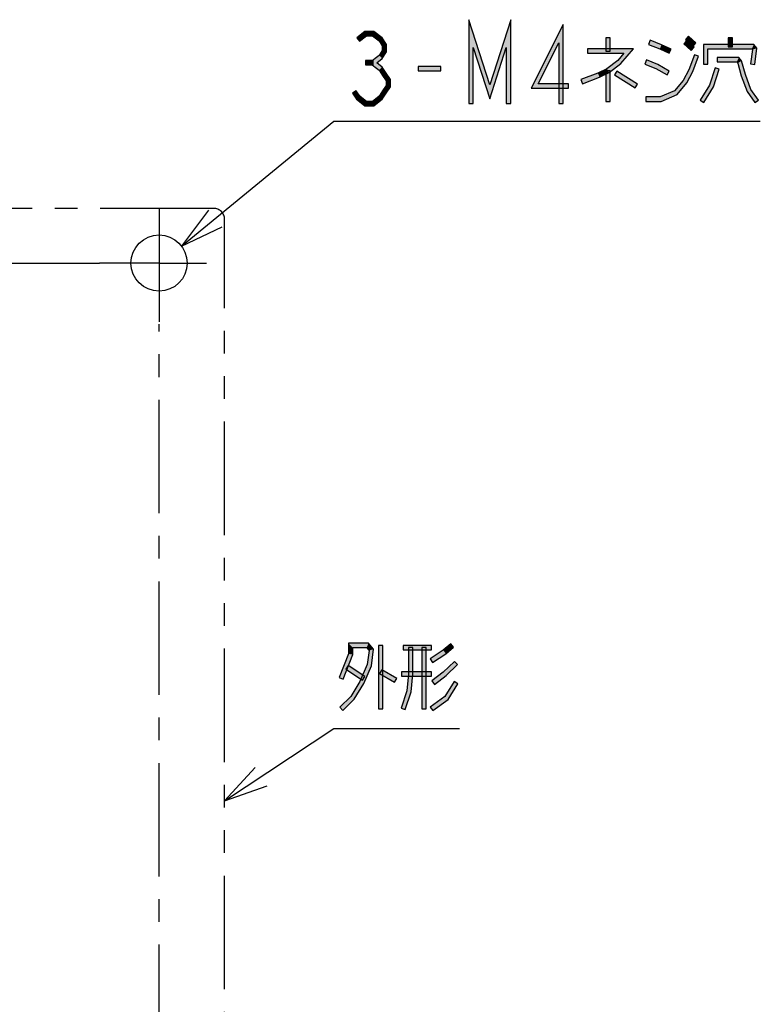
# Model space of a CAD drawing. Header units: millimetres. Extents: x 60 to 816, y 67 to 560.
# Tile 5 of 49: x 133 to 201, y 158 to 248. Entities that reach past the tile are written whole.
import ezdxf

# ---------------------------------------------------------------- set-up
doc = ezdxf.new("R2010")
doc.units = ezdxf.units.MM
doc.header["$LTSCALE"] = 0.327195
doc.linetypes.add('CENTER', pattern=[50.8, 31.75, -6.35, 6.35, -6.35])
doc.linetypes.add('PHANTOM', pattern=[63.5, 31.75, -6.35, 6.35, -6.35, 6.35, -6.35])
for name, color, linetype in [('ALL_NOTE', 7, 'Continuous'), ('DEFAULT_1', 7, 'Continuous'), ('DEFAULT_3', 7, 'Continuous')]:
    doc.layers.add(name, color=color, linetype=linetype)

msp = doc.modelspace()

# ---------------------------------------------------------------- hatches: boundary and pattern name
at = {"layer": 'ALL_NOTE', "linetype": 'Continuous', "lineweight": 25}
h = msp.add_hatch(color=2, dxfattribs=at)
h.dxf.hatch_style = 1
h.paths.add_polyline_path([(174.332, 245.715), (174.332, 240.587), (173.932, 240.587), (173.932, 248.258)])
h = msp.add_hatch(color=2, dxfattribs=at)
h.dxf.hatch_style = 1
h.paths.add_polyline_path([(175.852, 241.002), (174.332, 245.715), (173.932, 248.258), (175.852, 242.305)])
h = msp.add_hatch(color=2, dxfattribs=at)
h.dxf.hatch_style = 1
h.paths.add_polyline_path([(177.372, 245.715), (175.852, 241.002), (175.852, 242.305), (177.772, 248.258)])
h = msp.add_hatch(color=2, dxfattribs=at)
h.dxf.hatch_style = 1
h.paths.add_polyline_path([(177.372, 240.587), (177.372, 245.715), (177.772, 248.258), (177.772, 240.587)])
h = msp.add_hatch(color=2, dxfattribs=at)
h.dxf.hatch_style = 1
h.paths.add_polyline_path([(179.656, 241.987), (182.588, 247.831), (182.188, 246.142), (180.304, 242.387)])
h = msp.add_hatch(color=2, dxfattribs=at)
h.dxf.hatch_style = 1
h.paths.add_polyline_path([(182.588, 247.831), (182.588, 240.587), (182.188, 240.587), (182.188, 246.142)])
h = msp.add_hatch(color=2, dxfattribs=at)
h.dxf.hatch_style = 1
h.paths.add_polyline_path([(164.568, 246.787), (163.935, 246.295), (163.69, 246.611), (164.432, 247.187)])
h = msp.add_hatch(color=2, dxfattribs=at)
h.dxf.hatch_style = 1
h.paths.add_polyline_path([(165.12, 246.787), (164.568, 246.787), (164.432, 247.187), (165.256, 247.187)])
h = msp.add_hatch(color=2, dxfattribs=at)
h.dxf.hatch_style = 1
h.paths.add_polyline_path([(165.726, 246.316), (165.12, 246.787), (165.256, 247.187), (166.026, 246.59)])
h = msp.add_hatch(color=2, dxfattribs=at)
h.dxf.hatch_style = 1
h.paths.add_polyline_path([(166.02, 245.861), (165.726, 246.316), (166.026, 246.59), (166.42, 245.979)])
h = msp.add_hatch(color=2, dxfattribs=at)
h.dxf.hatch_style = 1
h.paths.add_polyline_path([(166.02, 245.446), (166.02, 245.861), (166.42, 245.979), (166.42, 245.328)])
h = msp.add_hatch(color=2, dxfattribs=at)
h.dxf.hatch_style = 1
h.paths.add_polyline_path([(186.488, 245.387), (186.488, 246.587), (186.888, 246.587), (186.888, 245.387)])
h = msp.add_hatch(color=2, dxfattribs=at)
h.dxf.hatch_style = 1
h.paths.add_polyline_path([(191.426, 245.603), (190.4, 246), (190.544, 246.373), (191.582, 245.971)])
h = msp.add_hatch(color=2, dxfattribs=at)
h.dxf.hatch_style = 1
h.paths.add_polyline_path([(194.297, 245.436), (193.609, 246.036), (193.872, 246.337), (194.559, 245.737)])
h = msp.add_hatch(color=2, dxfattribs=at)
h.dxf.hatch_style = 1
h.paths.add_polyline_path([(194.469, 245.836), (193.781, 246.436), (194.043, 246.737), (194.732, 246.137)])
h = msp.add_hatch(color=2, dxfattribs=at)
h.dxf.hatch_style = 1
h.paths.add_polyline_path([(195.832, 245.587), (195.832, 244.187), (195.432, 244.187), (195.432, 245.987)])
h = msp.add_hatch(color=2, dxfattribs=at)
h.dxf.hatch_style = 1
h.paths.add_polyline_path([(199.84, 245.587), (195.832, 245.587), (195.432, 245.987), (200.024, 245.987)])
h = msp.add_hatch(color=2, dxfattribs=at)
h.dxf.hatch_style = 1
h.paths.add_polyline_path([(198.068, 246.587), (198.068, 245.787), (197.668, 245.787), (197.668, 246.587)])
h = msp.add_hatch(color=2, dxfattribs=at)
h.dxf.hatch_style = 1
h.paths.add_polyline_path([(199.895, 245.523), (199.84, 245.587), (200.024, 245.987), (200.313, 245.65)])
h = msp.add_hatch(color=2, dxfattribs=at)
h.dxf.hatch_style = 1
h.paths.add_polyline_path([(165.726, 244.99), (166.02, 245.446), (166.42, 245.328), (166.026, 244.716)])
h = msp.add_hatch(color=2, dxfattribs=at)
h.dxf.hatch_style = 1
h.paths.add_polyline_path([(188.144, 245.187), (184.796, 245.187), (184.796, 245.587), (189.016, 245.587)])
h = msp.add_hatch(color=2, dxfattribs=at)
h.dxf.hatch_style = 1
h.paths.add_polyline_path([(187.582, 244.532), (188.144, 245.187), (189.016, 245.587), (187.859, 244.241)])
h = msp.add_hatch(color=2, dxfattribs=at)
h.dxf.hatch_style = 1
h.paths.add_polyline_path([(192.28, 245.205), (191.426, 245.603), (191.582, 245.971), (192.448, 245.568)])
h = msp.add_hatch(color=2, dxfattribs=at)
h.dxf.hatch_style = 1
h.paths.add_polyline_path([(199.734, 244.211), (199.895, 245.523), (200.313, 245.65), (200.131, 244.162)])
h = msp.add_hatch(color=2, dxfattribs=at)
h.dxf.hatch_style = 1
h.paths.add_polyline_path([(165.188, 244.12), (164.5, 244.12), (164.5, 244.52), (165.188, 244.52)])
h = msp.add_hatch(color=2, dxfattribs=at)
h.dxf.hatch_style = 1
h.paths.add_polyline_path([(164.862, 244.32), (165.726, 244.99), (166.026, 244.716), (165.514, 244.32)])
h = msp.add_hatch(color=2, dxfattribs=at)
h.dxf.hatch_style = 1
h.paths.add_polyline_path([(165.726, 243.65), (164.862, 244.32), (165.514, 244.32), (166.026, 243.924)])
h = msp.add_hatch(color=2, dxfattribs=at)
h.dxf.hatch_style = 1
h.paths.add_polyline_path([(186.583, 243.758), (187.582, 244.532), (187.859, 244.241), (186.793, 243.415)])
h = msp.add_hatch(color=2, dxfattribs=at)
h.dxf.hatch_style = 1
h.paths.add_polyline_path([(191.073, 243.806), (190.056, 244.2), (190.2, 244.573), (191.247, 244.167)])
h = msp.add_hatch(color=2, dxfattribs=at)
h.dxf.hatch_style = 1
h.paths.add_polyline_path([(194.96, 244.917), (194.439, 243.506), (194.073, 243.667), (194.584, 245.056)])
h = msp.add_hatch(color=2, dxfattribs=at)
h.dxf.hatch_style = 1
h.paths.add_polyline_path([(198.464, 244.387), (196.664, 244.387), (196.664, 244.787), (198.648, 244.787)])
h = msp.add_hatch(color=2, dxfattribs=at)
h.dxf.hatch_style = 1
h.paths.add_polyline_path([(198.548, 244.289), (198.464, 244.387), (198.648, 244.787), (198.908, 244.484)])
h = msp.add_hatch(color=2, dxfattribs=at)
h.dxf.hatch_style = 1
h.paths.add_polyline_path([(198.882, 243.124), (198.548, 244.289), (198.908, 244.484), (199.262, 243.249)])
h = msp.add_hatch(color=2, dxfattribs=at)
h.dxf.hatch_style = 1
h.paths.add_polyline_path([(166.052, 243.145), (165.726, 243.65), (166.026, 243.924), (166.388, 243.362)])
h = msp.add_hatch(color=2, dxfattribs=at)
h.dxf.hatch_style = 1
h.paths.add_polyline_path([(166.364, 242.661), (166.052, 243.145), (166.388, 243.362), (166.764, 242.779)])
h = msp.add_hatch(color=2, dxfattribs=at)
h.dxf.hatch_style = 1
h.paths.add_polyline_path([(171.38, 243.587), (169.316, 243.587), (169.316, 243.987), (171.38, 243.987)])
h = msp.add_hatch(color=2, dxfattribs=at)
h.dxf.hatch_style = 1
h.paths.add_polyline_path([(184.208, 242.773), (185.75, 243.371), (185.906, 243.003), (184.352, 242.4)])
h = msp.add_hatch(color=2, dxfattribs=at)
h.dxf.hatch_style = 1
h.paths.add_polyline_path([(185.75, 243.371), (186.583, 243.758), (186.793, 243.415), (185.906, 243.003)])
h = msp.add_hatch(color=2, dxfattribs=at)
h.dxf.hatch_style = 1
h.paths.add_polyline_path([(186.488, 240.787), (186.488, 243.587), (186.888, 243.587), (186.888, 240.787)])
h = msp.add_hatch(color=2, dxfattribs=at)
h.dxf.hatch_style = 1
h.paths.add_polyline_path([(189.161, 242.018), (187.269, 243.218), (187.483, 243.556), (189.375, 242.356)])
h = msp.add_hatch(color=2, dxfattribs=at)
h.dxf.hatch_style = 1
h.paths.add_polyline_path([(192.092, 243.214), (191.073, 243.806), (191.247, 244.167), (192.293, 243.56)])
h = msp.add_hatch(color=2, dxfattribs=at)
h.dxf.hatch_style = 1
h.paths.add_polyline_path([(194.439, 243.506), (193.907, 242.474), (193.573, 242.699), (194.073, 243.667)])
h = msp.add_hatch(color=2, dxfattribs=at)
h.dxf.hatch_style = 1
h.paths.add_polyline_path([(195.965, 242.271), (196.474, 243.848), (196.854, 243.725), (196.331, 242.102)])
h = msp.add_hatch(color=2, dxfattribs=at)
h.dxf.hatch_style = 1
h.paths.add_polyline_path([(166.364, 242.246), (166.364, 242.661), (166.764, 242.779), (166.764, 242.128)])
h = msp.add_hatch(color=2, dxfattribs=at)
h.dxf.hatch_style = 1
h.paths.add_polyline_path([(183.076, 241.987), (179.656, 241.987), (180.304, 242.387), (183.076, 242.387)])
h = msp.add_hatch(color=2, dxfattribs=at)
h.dxf.hatch_style = 1
h.paths.add_polyline_path([(193.907, 242.474), (193.002, 241.422), (192.758, 241.752), (193.573, 242.699)])
h = msp.add_hatch(color=2, dxfattribs=at)
h.dxf.hatch_style = 1
h.paths.add_polyline_path([(199.409, 241.694), (198.882, 243.124), (199.262, 243.249), (199.767, 241.879)])
h = msp.add_hatch(color=2, dxfattribs=at)
h.dxf.hatch_style = 1
h.paths.add_polyline_path([(163.636, 241.762), (163.962, 241.257), (163.663, 240.983), (163.3, 241.545)])
h = msp.add_hatch(color=2, dxfattribs=at)
h.dxf.hatch_style = 1
h.paths.add_polyline_path([(165.726, 241.257), (166.052, 241.762), (166.388, 241.545), (166.026, 240.983)])
h = msp.add_hatch(color=2, dxfattribs=at)
h.dxf.hatch_style = 1
h.paths.add_polyline_path([(166.052, 241.762), (166.364, 242.246), (166.764, 242.128), (166.388, 241.545)])
h = msp.add_hatch(color=2, dxfattribs=at)
h.dxf.hatch_style = 1
h.paths.add_polyline_path([(193.002, 241.422), (191.546, 240.787), (191.462, 241.187), (192.758, 241.752)])
h = msp.add_hatch(color=2, dxfattribs=at)
h.dxf.hatch_style = 1
h.paths.add_polyline_path([(195.118, 240.891), (195.965, 242.271), (196.331, 242.102), (195.458, 240.682)])
h = msp.add_hatch(color=2, dxfattribs=at)
h.dxf.hatch_style = 1
h.paths.add_polyline_path([(200.111, 240.673), (199.409, 241.694), (199.767, 241.879), (200.441, 240.9)])
h = msp.add_hatch(color=2, dxfattribs=at)
h.dxf.hatch_style = 1
h.paths.add_polyline_path([(163.962, 241.257), (164.568, 240.787), (164.432, 240.387), (163.663, 240.983)])
h = msp.add_hatch(color=2, dxfattribs=at)
h.dxf.hatch_style = 1
h.paths.add_polyline_path([(164.568, 240.787), (165.12, 240.787), (165.256, 240.387), (164.432, 240.387)])
h = msp.add_hatch(color=2, dxfattribs=at)
h.dxf.hatch_style = 1
h.paths.add_polyline_path([(165.12, 240.787), (165.726, 241.257), (166.026, 240.983), (165.256, 240.387)])
h = msp.add_hatch(color=2, dxfattribs=at)
h.dxf.hatch_style = 1
h.paths.add_polyline_path([(191.546, 240.787), (190.128, 240.787), (190.128, 241.187), (191.462, 241.187)])
h = msp.add_hatch(color=2, dxfattribs=at)
h.dxf.hatch_style = 1
h.paths.add_polyline_path([(163.324, 190.795), (163.324, 190.157), (162.924, 190.233), (162.924, 191.195)])
h = msp.add_hatch(color=2, dxfattribs=at)
h.dxf.hatch_style = 1
h.paths.add_polyline_path([(164.58, 190.795), (163.324, 190.795), (162.924, 191.195), (164.764, 191.195)])
h = msp.add_hatch(color=2, dxfattribs=at)
h.dxf.hatch_style = 1
h.paths.add_polyline_path([(164.807, 190.531), (164.58, 190.795), (164.764, 191.195), (165.225, 190.658)])
h = msp.add_hatch(color=2, dxfattribs=at)
h.dxf.hatch_style = 1
h.paths.add_polyline_path([(172.544, 190.844), (171.846, 190.235), (171.602, 190.554), (172.281, 191.146)])
h = msp.add_hatch(color=2, dxfattribs=at)
h.dxf.hatch_style = 1
h.paths.add_polyline_path([(163.324, 190.157), (162.45, 187.922), (162.078, 188.068), (162.924, 190.233)])
h = msp.add_hatch(color=2, dxfattribs=at)
h.dxf.hatch_style = 1
h.paths.add_polyline_path([(164.649, 189.248), (164.807, 190.531), (165.225, 190.658), (165.039, 189.142)])
h = msp.add_hatch(color=2, dxfattribs=at)
h.dxf.hatch_style = 1
h.paths.add_polyline_path([(165.676, 185.195), (165.676, 190.995), (166.076, 190.995), (166.076, 185.195)])
h = msp.add_hatch(color=2, dxfattribs=at)
h.dxf.hatch_style = 1
h.paths.add_polyline_path([(170.52, 190.595), (167.94, 190.595), (167.94, 190.995), (170.52, 190.995)])
h = msp.add_hatch(color=2, dxfattribs=at)
h.dxf.hatch_style = 1
h.paths.add_polyline_path([(168.428, 188.405), (168.428, 190.795), (168.828, 190.795), (168.828, 188.384)])
h = msp.add_hatch(color=2, dxfattribs=at)
h.dxf.hatch_style = 1
h.paths.add_polyline_path([(169.632, 185.195), (169.632, 190.795), (170.032, 190.795), (170.032, 185.195)])
h = msp.add_hatch(color=2, dxfattribs=at)
h.dxf.hatch_style = 1
h.paths.add_polyline_path([(171.846, 190.235), (170.631, 189.428), (170.409, 189.761), (171.602, 190.554)])
h = msp.add_hatch(color=2, dxfattribs=at)
h.dxf.hatch_style = 1
h.paths.add_polyline_path([(163.978, 187.687), (164.649, 189.248), (165.039, 189.142), (164.334, 187.502)])
h = msp.add_hatch(color=2, dxfattribs=at)
h.dxf.hatch_style = 1
h.paths.add_polyline_path([(171.593, 188.546), (172.617, 189.538), (172.895, 189.251), (171.855, 188.243)])
h = msp.add_hatch(color=2, dxfattribs=at)
h.dxf.hatch_style = 1
h.paths.add_polyline_path([(164.22, 187.827), (162.672, 188.827), (162.889, 189.163), (164.437, 188.163)])
h = msp.add_hatch(color=2, dxfattribs=at)
h.dxf.hatch_style = 1
h.paths.add_polyline_path([(167.152, 187.622), (165.776, 188.422), (165.977, 188.768), (167.353, 187.968)])
h = msp.add_hatch(color=2, dxfattribs=at)
h.dxf.hatch_style = 1
h.paths.add_polyline_path([(167.768, 188.595), (170.52, 188.595), (170.52, 188.195), (167.768, 188.195)])
h = msp.add_hatch(color=2, dxfattribs=at)
h.dxf.hatch_style = 1
h.paths.add_polyline_path([(168.259, 186.837), (168.428, 188.405), (168.828, 188.384), (168.653, 186.753)])
h = msp.add_hatch(color=2, dxfattribs=at)
h.dxf.hatch_style = 1
h.paths.add_polyline_path([(170.57, 187.753), (171.593, 188.546), (171.855, 188.243), (170.815, 187.437)])
h = msp.add_hatch(color=2, dxfattribs=at)
h.dxf.hatch_style = 1
h.paths.add_polyline_path([(163.139, 186.321), (163.978, 187.687), (164.334, 187.502), (163.453, 186.069)])
h = msp.add_hatch(color=2, dxfattribs=at)
h.dxf.hatch_style = 1
h.paths.add_polyline_path([(171.746, 186.333), (172.586, 187.699), (172.926, 187.49), (172.046, 186.056)])
h = msp.add_hatch(color=2, dxfattribs=at)
h.dxf.hatch_style = 1
h.paths.add_polyline_path([(167.75, 185.256), (168.259, 186.837), (168.653, 186.753), (168.13, 185.133)])
h = msp.add_hatch(color=2, dxfattribs=at)
h.dxf.hatch_style = 1
h.paths.add_polyline_path([(162.125, 185.338), (163.139, 186.321), (163.453, 186.069), (162.403, 185.051)])
h = msp.add_hatch(color=2, dxfattribs=at)
h.dxf.hatch_style = 1
h.paths.add_polyline_path([(170.402, 185.357), (171.746, 186.333), (172.046, 186.056), (170.638, 185.033)])

# ---------------------------------------------------------------- linework, layer by layer
at = {"color": 7, "linetype": 'Continuous', "lineweight": 25}
msp.add_circle((145.592, 225.987), 2.57, dxfattribs=at)
at = {"layer": 'ALL_NOTE', "color": 2, "linetype": 'Continuous', "lineweight": 25}
for p, q in [((173.932, 248.258), (173.932, 240.587)), ((175.852, 242.305), (173.932, 248.258)), ((177.772, 248.258), (175.852, 242.305)), ((177.772, 240.587), (177.772, 248.258)), ((182.588, 247.831), (179.656, 241.987)), ((182.588, 240.587), (182.588, 247.831)), ((164.432, 247.187), (163.69, 246.611)), ((165.256, 247.187), (164.432, 247.187)), ((166.026, 246.59), (165.256, 247.187)), ((163.69, 246.611), (163.935, 246.295)), ((163.935, 246.295), (164.568, 246.787)), ((164.568, 246.787), (165.12, 246.787)), ((165.12, 246.787), (165.726, 246.316)), ((165.726, 246.316), (166.02, 245.861)), ((166.42, 245.979), (166.026, 246.59)), ((166.42, 245.328), (166.42, 245.979)), ((180.304, 242.387), (182.188, 246.142)), ((182.188, 246.142), (182.188, 240.587)), ((186.488, 246.587), (186.488, 245.387)), ((186.888, 246.587), (186.488, 246.587)), ((186.888, 245.387), (186.888, 246.587)), ((190.544, 246.373), (190.4, 246)), ((190.4, 246), (191.426, 245.603)), ((191.582, 245.971), (190.544, 246.373)), ((193.872, 246.337), (193.609, 246.036)), ((193.609, 246.036), (194.297, 245.436)), ((194.043, 246.737), (193.781, 246.436)), ((193.781, 246.436), (194.469, 245.836)), ((194.559, 245.737), (193.872, 246.337)), ((194.732, 246.137), (194.043, 246.737)), ((194.469, 245.836), (194.732, 246.137)), ((195.432, 245.987), (195.432, 244.187)), ((200.024, 245.987), (195.432, 245.987)), ((197.668, 246.587), (197.668, 245.787)), ((198.068, 246.587), (197.668, 246.587)), ((198.068, 245.787), (198.068, 246.587)), ((200.313, 245.65), (200.024, 245.987)), ((166.02, 245.446), (165.726, 244.99)), ((166.02, 245.861), (166.02, 245.446)), ((166.026, 244.716), (166.42, 245.328)), ((174.332, 240.587), (174.332, 245.715)), ((174.332, 245.715), (175.852, 241.002)), ((175.852, 241.002), (177.372, 245.715)), ((177.372, 245.715), (177.372, 240.587)), ((189.016, 245.587), (184.796, 245.587)), ((184.796, 245.587), (184.796, 245.187)), ((184.796, 245.187), (188.144, 245.187)), ((186.488, 245.387), (186.888, 245.387)), ((188.144, 245.187), (187.582, 244.532)), ((187.859, 244.241), (189.016, 245.587)), ((191.426, 245.603), (192.28, 245.205)), ((192.448, 245.568), (191.582, 245.971)), ((192.28, 245.205), (192.448, 245.568)), ((194.297, 245.436), (194.559, 245.737)), ((195.832, 244.187), (195.832, 245.587)), ((195.832, 245.587), (199.84, 245.587)), ((197.668, 245.787), (198.068, 245.787)), ((199.895, 245.523), (199.734, 244.211)), ((199.84, 245.587), (199.895, 245.523)), ((200.131, 244.162), (200.313, 245.65)), ((165.188, 244.52), (164.5, 244.52)), ((164.5, 244.52), (164.5, 244.12)), ((165.726, 244.99), (164.862, 244.32)), ((164.862, 244.32), (165.726, 243.65)), ((165.188, 244.12), (165.188, 244.52)), ((165.514, 244.32), (166.026, 244.716)), ((166.026, 243.924), (165.514, 244.32)), ((187.582, 244.532), (186.583, 243.758)), ((186.793, 243.415), (187.859, 244.241)), ((190.2, 244.573), (190.056, 244.2)), ((190.056, 244.2), (191.073, 243.806)), ((191.247, 244.167), (190.2, 244.573)), ((194.584, 245.056), (194.073, 243.667)), ((194.439, 243.506), (194.96, 244.917)), ((194.96, 244.917), (194.584, 245.056)), ((195.432, 244.187), (195.832, 244.187)), ((198.648, 244.787), (196.664, 244.787)), ((196.664, 244.787), (196.664, 244.387)), ((196.664, 244.387), (198.464, 244.387)), ((198.464, 244.387), (198.548, 244.289)), ((198.548, 244.289), (198.882, 243.124)), ((198.908, 244.484), (198.648, 244.787)), ((199.262, 243.249), (198.908, 244.484)), ((199.734, 244.211), (200.131, 244.162)), ((164.5, 244.12), (165.188, 244.12)), ((165.726, 243.65), (166.052, 243.145)), ((166.388, 243.362), (166.026, 243.924)), ((166.764, 242.779), (166.388, 243.362)), ((171.38, 243.987), (169.316, 243.987)), ((169.316, 243.987), (169.316, 243.587)), ((169.316, 243.587), (171.38, 243.587)), ((171.38, 243.587), (171.38, 243.987)), ((185.75, 243.371), (184.208, 242.773)), ((186.583, 243.758), (185.75, 243.371)), ((185.906, 243.003), (186.793, 243.415)), ((186.488, 243.587), (186.488, 240.787)), ((186.888, 243.587), (186.488, 243.587)), ((186.888, 240.787), (186.888, 243.587)), ((187.483, 243.556), (187.269, 243.218)), ((189.375, 242.356), (187.483, 243.556)), ((191.073, 243.806), (192.092, 243.214)), ((192.293, 243.56), (191.247, 244.167)), ((192.092, 243.214), (192.293, 243.56)), ((194.073, 243.667), (193.573, 242.699)), ((193.907, 242.474), (194.439, 243.506)), ((196.474, 243.848), (195.965, 242.271)), ((196.331, 242.102), (196.854, 243.725)), ((196.854, 243.725), (196.474, 243.848)), ((166.052, 243.145), (166.364, 242.661)), ((166.364, 242.661), (166.364, 242.246)), ((166.764, 242.128), (166.764, 242.779)), ((183.076, 242.387), (180.304, 242.387)), ((183.076, 241.987), (183.076, 242.387)), ((184.208, 242.773), (184.352, 242.4)), ((184.352, 242.4), (185.906, 243.003)), ((187.269, 243.218), (189.161, 242.018)), ((193.573, 242.699), (192.758, 241.752)), ((193.002, 241.422), (193.907, 242.474)), ((198.882, 243.124), (199.409, 241.694)), ((199.767, 241.879), (199.262, 243.249)), ((163.636, 241.762), (163.3, 241.545)), ((163.3, 241.545), (163.663, 240.983)), ((163.962, 241.257), (163.636, 241.762)), ((166.052, 241.762), (165.726, 241.257)), ((166.026, 240.983), (166.388, 241.545)), ((166.364, 242.246), (166.052, 241.762)), ((166.388, 241.545), (166.764, 242.128)), ((179.656, 241.987), (183.076, 241.987)), ((189.161, 242.018), (189.375, 242.356)), ((192.758, 241.752), (191.462, 241.187)), ((195.965, 242.271), (195.118, 240.891)), ((195.458, 240.682), (196.331, 242.102)), ((199.409, 241.694), (200.111, 240.673)), ((200.441, 240.9), (199.767, 241.879)), ((163.663, 240.983), (164.432, 240.387)), ((164.568, 240.787), (163.962, 241.257)), ((165.12, 240.787), (164.568, 240.787)), ((165.726, 241.257), (165.12, 240.787)), ((165.256, 240.387), (166.026, 240.983)), ((173.932, 240.587), (174.332, 240.587)), ((177.372, 240.587), (177.772, 240.587)), ((182.188, 240.587), (182.588, 240.587)), ((186.488, 240.787), (186.888, 240.787)), ((191.462, 241.187), (190.128, 241.187)), ((190.128, 241.187), (190.128, 240.787)), ((190.128, 240.787), (191.546, 240.787)), ((191.546, 240.787), (193.002, 241.422)), ((195.118, 240.891), (195.458, 240.682)), ((200.111, 240.673), (200.441, 240.9)), ((164.432, 240.387), (165.256, 240.387)), ((147.646, 227.531), (161.592, 238.987)), ((161.592, 238.987), (162.092, 238.987)), ((162.092, 238.987), (200.62, 238.987)), ((162.924, 191.195), (162.924, 190.233)), ((164.764, 191.195), (162.924, 191.195)), ((165.225, 190.658), (164.764, 191.195)), ((172.281, 191.146), (171.602, 190.554)), ((172.544, 190.844), (172.281, 191.146)), ((162.924, 190.233), (162.078, 188.068)), ((162.45, 187.922), (163.324, 190.157)), ((163.324, 190.157), (163.324, 190.795)), ((163.324, 190.795), (164.58, 190.795)), ((164.58, 190.795), (164.807, 190.531)), ((164.807, 190.531), (164.649, 189.248)), ((165.039, 189.142), (165.225, 190.658)), ((165.676, 190.995), (165.676, 185.195)), ((166.076, 190.995), (165.676, 190.995)), ((166.076, 185.195), (166.076, 190.995)), ((170.52, 190.995), (167.94, 190.995)), ((167.94, 190.995), (167.94, 190.595)), ((167.94, 190.595), (170.52, 190.595)), ((168.428, 190.795), (168.428, 188.405)), ((168.828, 190.795), (168.428, 190.795)), ((168.828, 188.384), (168.828, 190.795)), ((169.632, 190.795), (169.632, 185.195)), ((170.032, 190.795), (169.632, 190.795)), ((170.032, 185.195), (170.032, 190.795)), ((171.602, 190.554), (170.409, 189.761)), ((170.52, 190.595), (170.52, 190.995)), ((170.631, 189.428), (171.846, 190.235)), ((171.846, 190.235), (172.544, 190.844)), ((164.649, 189.248), (163.978, 187.687)), ((170.409, 189.761), (170.631, 189.428)), ((172.617, 189.538), (171.593, 188.546)), ((171.855, 188.243), (172.895, 189.251)), ((172.895, 189.251), (172.617, 189.538)), ((162.889, 189.163), (162.672, 188.827)), ((162.672, 188.827), (164.22, 187.827)), ((164.437, 188.163), (162.889, 189.163)), ((164.334, 187.502), (165.039, 189.142)), ((165.977, 188.768), (165.776, 188.422)), ((165.776, 188.422), (167.152, 187.622)), ((167.353, 187.968), (165.977, 188.768)), ((170.52, 188.595), (167.768, 188.595)), ((167.768, 188.595), (167.768, 188.195)), ((168.428, 188.405), (168.259, 186.837)), ((168.653, 186.753), (168.828, 188.384)), ((170.52, 188.195), (170.52, 188.595)), ((171.593, 188.546), (170.57, 187.753)), ((162.078, 188.068), (162.45, 187.922)), ((163.978, 187.687), (163.139, 186.321)), ((163.453, 186.069), (164.334, 187.502)), ((164.22, 187.827), (164.437, 188.163)), ((167.152, 187.622), (167.353, 187.968)), ((167.768, 188.195), (170.52, 188.195)), ((170.57, 187.753), (170.815, 187.437)), ((170.815, 187.437), (171.855, 188.243)), ((172.586, 187.699), (171.746, 186.333)), ((172.046, 186.056), (172.926, 187.49)), ((172.926, 187.49), (172.586, 187.699)), ((168.259, 186.837), (167.75, 185.256)), ((168.13, 185.133), (168.653, 186.753)), ((163.139, 186.321), (162.125, 185.338)), ((162.403, 185.051), (163.453, 186.069)), ((171.746, 186.333), (170.402, 185.357)), ((170.638, 185.033), (172.046, 186.056)), ((162.125, 185.338), (162.403, 185.051)), ((165.676, 185.195), (166.076, 185.195)), ((167.75, 185.256), (168.13, 185.133)), ((169.632, 185.195), (170.032, 185.195)), ((170.402, 185.357), (170.638, 185.033)), ((151.592, 176.786), (161.592, 183.395)), ((161.592, 183.395), (162.092, 183.395)), ((162.092, 183.395), (173.1, 183.395))]:
    msp.add_line(p, q, dxfattribs=at)
for points in [[(150.102, 230.842), (147.646, 227.531), (151.372, 229.297)], [(154.378, 179.825), (151.592, 176.786), (155.48, 178.157)]]:
    msp.add_lwpolyline(points, dxfattribs=at)
at = {"layer": 'DEFAULT_1', "color": 7, "linetype": 'CENTER', "lineweight": 25}
for p, q in [((145.592, 230.987), (145.592, 220.399)), ((113.592, 225.987), (140.144, 225.987)), ((145.592, 225.987), (140.144, 225.987)), ((145.592, 225.987), (149.935, 225.987)), ((145.592, 119.987), (145.592, 220.399))]:
    msp.add_line(p, q, dxfattribs=at)
at = {"layer": 'DEFAULT_3', "color": 8, "linetype": 'PHANTOM', "lineweight": 25}
for p, q in [((150.592, 230.987), (108.592, 230.987)), ((151.592, 117.987), (151.592, 229.987))]:
    msp.add_line(p, q, dxfattribs=at)
msp.add_arc((150.592, 229.987), 1, 0, 90, dxfattribs=at)

doc.saveas('drawing.dxf')
